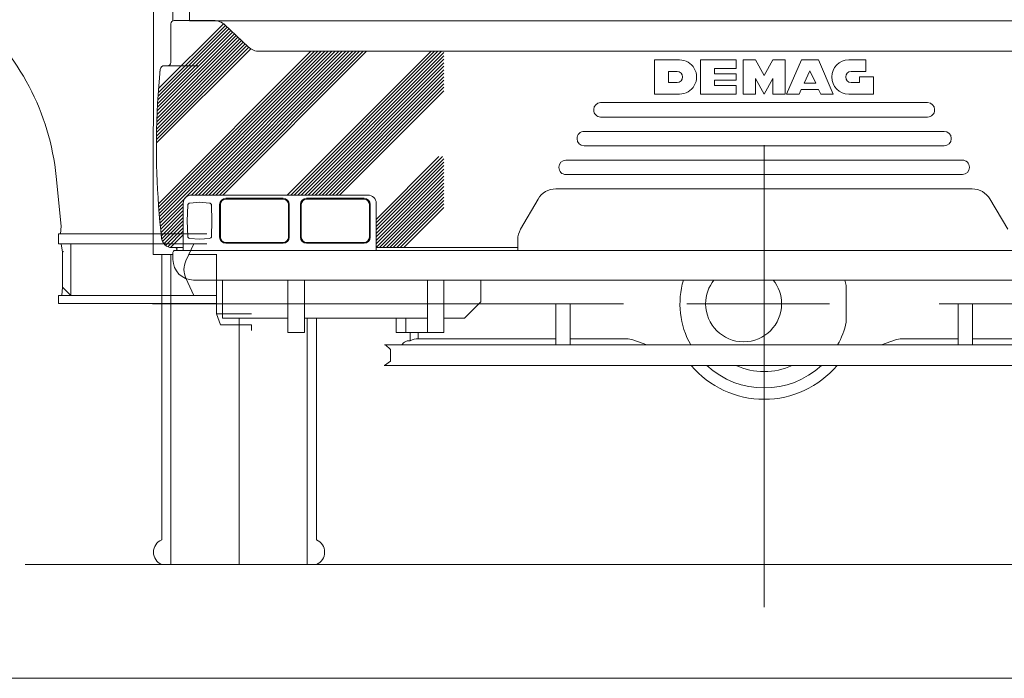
# Model space of a CAD drawing. Extents: x 6150 to 37180, y 3727 to 23870.
# Tile 2 of 27: x 9817 to 12215, y 4500 to 6104. Entities that reach past the tile are written whole.
import ezdxf

# ---------------------------------------------------------------- set-up
doc = ezdxf.new("R2010")
doc.units = 0
doc.header["$LTSCALE"] = 37.5
doc.header["$MEASUREMENT"] = 0
doc.linetypes.add('CENTER', pattern=[50.5, 30, -9, 2.5, -9])
doc.layers.add('10', color=216, linetype='Continuous')
doc.layers.add('11', color=251, linetype='Continuous')

# ---------------------------------------------------------------- blocks, each defined once
blk = doc.blocks.new('*G210')
at = {"layer": '11', "color": 251, "linetype": 'Continuous', "lineweight": 9}
blk.add_line((17110, 4500), (11535.3, 4500), dxfattribs=at)
blk = doc.blocks.new('*G211')
at = {"layer": '11', "color": 251, "linetype": 'Continuous', "lineweight": 9}
for p, q in [((9917.8, 5600.9), (9905.5, 5722.3)), ((9916.4, 5582.7), (9917.8, 5600.9)), ((9911.3, 5557.7), (9911.3, 5582.7)), ((9911.3, 5582.7), (10272.3, 5582.7)), ((9939.5, 5582.7), (9916.4, 5582.7)), ((9952.9, 5582.7), (9939.5, 5582.7)), ((9939.5, 5582.7), (10272.3, 5582.7)), ((10272.3, 5557.7), (9911.3, 5557.7)), ((9921.3, 5537.7), (9917.4, 5557.7)), ((9917.4, 5557.7), (9941.3, 5557.7)), ((9941.3, 5557.7), (9941.3, 5432.6)), ((10240.7, 5557.7), (9941.3, 5557.7)), ((9941.3, 5432.6), (9941.3, 5557.7)), ((10221.5, 5516.8), (10240.7, 5557.7)), ((9923.3, 5539.7), (9921.3, 5537.7)), ((9921.3, 5537.7), (9921.3, 5452.6)), ((10296.1, 5532.1), (10228.7, 5532.1)), ((10296.1, 5532.6), (10296.1, 5412)), ((10241.1, 5432.6), (10221.5, 5474.4)), ((9921.3, 5452.6), (9919, 5432.6)), ((9921.3, 5452.6), (9941.3, 5432.6)), ((9941.3, 5432.6), (9921.3, 5452.6)), ((9911.3, 5432.6), (9911.3, 5412.6)), ((10296.1, 5432.6), (9911.3, 5432.6)), ((9919, 5432.6), (9922.9, 5432.6)), ((9922.9, 5432.6), (9940, 5432.6)), ((9940, 5432.6), (9941.3, 5432.6)), ((9941.3, 5432.6), (10241.1, 5432.6)), ((10213.3, 5432.6), (10230.5, 5432.6)), ((9911.3, 5412.6), (9918.3, 5412.6)), ((9918.3, 5412.6), (10296.1, 5412.6)), ((10296.1, 5412.6), (10296.1, 5398.1)), ((10296.1, 5398.1), (10296.1, 5387.7)), ((10296.1, 5387.7), (10305.7, 5360.6)), ((10296.1, 5387.7), (10381.1, 5387.7)), ((10305.7, 5360.6), (10381.1, 5360.6)), ((6150, 4500), (11724.7, 4500))]:
    blk.add_line(p, q, dxfattribs=at)
at = {"layer": '11', "color": 251, "linetype": 'CENTER', "lineweight": 9}
blk.add_line((10381.1, 5360.6), (10381.1, 5346.9), dxfattribs=at)
at = {"layer": '11', "color": 251, "linetype": 'Continuous', "lineweight": 9}
for centre, radius, start, end in [((9308.6, 5661.8), 600, 5.7865, 49.7564), ((10266.8, 5495.6), 50, 154.9005, -154.9065)]:
    blk.add_arc(centre, radius, start, end, dxfattribs=at)
blk = doc.blocks.new('*G217')
at = {"layer": '10', "color": 216, "linetype": 'Continuous', "lineweight": 9}
for p, q in [((10162.5012, 5532.07692), (10162.5012, 4837.0754)), ((10185.0012, 5532.07692), (10185.0012, 4777.0754)), ((10517.0044, 4777.0754), (10517.0044, 5376.89136)), ((10539.5044, 4977.0766), (10539.5044, 5376.89136)), ((10539.5044, 4837.0754), (10539.5044, 4977.0766)), ((10162.5012, 4777.0754), (10539.5044, 4777.0754))]:
    blk.add_line(p, q, dxfattribs=at)
at = {"layer": '10', "color": 216, "linetype": 'CENTER', "lineweight": 9}
blk.add_line((10351.0024, 4777.0754), (10351.0024, 5376.89136), dxfattribs=at)
at = {"layer": '10', "color": 216, "linetype": 'Continuous', "lineweight": 9}
for centre, radius, start, end in [((10175.0008, 4807.07508), 32.50005, 112.61695, -112.62079), ((10527.0028, 4807.0754), 32.5007, -67.37888, 67.37543)]:
    blk.add_arc(centre, radius, start, end, dxfattribs=at)
blk = doc.blocks.new('*G218')
at = {"layer": '10', "color": 216, "linetype": 'CENTER', "lineweight": 9}
for p, q in [((11630, 5357.37812), (11630, 5469.89156)), ((10140.1932, 5412), (10162.5012, 5412)), ((10162.5012, 5412), (13142.2444, 5412))]:
    blk.add_line(p, q, dxfattribs=at)
at = {"layer": '10', "color": 216, "linetype": 'Continuous', "lineweight": 9}
for p, q in [((11830, 5367), (11830, 5457)), ((11157.5032, 5412), (11122.5032, 5412)), ((11122.5032, 5412), (11122.5032, 5311.91912)), ((11157.5032, 5311.91912), (11157.5032, 5412)), ((12102.4984, 5311.91912), (12102.4984, 5412)), ((12102.4984, 5412), (12137.4984, 5412)), ((12137.4984, 5412), (12137.4984, 5311.91912)), ((10733.3052, 5342.0046), (10733.3052, 5376.89136)), ((10757.154, 5376.89136), (10757.154, 5342.0046)), ((10810, 5342.0046), (10733.3052, 5342.0046)), ((10767.9152, 5322), (10767.9152, 5342.0046)), ((10787.5204, 5342.0046), (10787.5204, 5326.99968)), ((11122.5032, 5326.99968), (10787.5204, 5326.99968)), ((10825.8724, 5342.0046), (10810, 5342.0046)), ((10825.8724, 5342.20388), (10825.8724, 5342.0046)), ((11295.0008, 5326.99968), (11157.5032, 5326.99968)), ((12102.5012, 5326.99968), (11965, 5326.99968)), ((12472.4808, 5326.99968), (12137.502, 5326.99968)), ((10705.1052, 5311.91912), (12554.8964, 5311.91912)), ((10707.8352, 5311.91912), (10719.9548, 5300.43108)), ((10719.9548, 5300.43108), (10719.9548, 5272.6064)), ((10747.9884, 5312.54168), (10751.734, 5316.70184)), ((10763.6268, 5322), (10767.9152, 5322)), ((11344.3696, 5311.91912), (11310.3912, 5324.28516)), ((11949.6108, 5324.28516), (11915.6332, 5311.91912)), ((10704.61, 5261.91944), (11738.3468, 5261.91944)), ((10719.9548, 5272.6064), (10705.1052, 5261.91944)), ((11734.4636, 5261.91944), (12554.8964, 5261.91944))]:
    blk.add_line(p, q, dxfattribs=at)
for centre, radius, start, end in [((11630.0092, 5412.00032), 205.00862, 163.59702, -150.77894165), ((11580.0052, 5411.99908), 92.50417, 141.25542, 179.99844), ((11580.0036, 5412), 92.49695, 0, 38.746456), ((11630.2136, 5412.06348), 204.77765, 12.6765, 16.403486), ((11580.0012, 5412), 92.50061, 180, -90.00037), ((11580, 5412.00032), 92.50061, -90, -0.00055), ((11630.0576, 5411.97408), 204.93838, -29.22363706, -12.67746), ((10787.2812, 5286.99968), 40.00072, 89.659645, 118.95986), ((11295.0008, 5281.99968), 44.99924, 70.001808, 90.001778), ((11965.002, 5282.00092), 44.99878, 90, 109.9989), ((10763.6268, 5305.99872), 16.00128, 90, 138.0136), ((11630, 5412), 232.49993, -139.7952, -40.20264), ((11630, 5412), 205.00002, -132.93605, -47.06131), ((11630, 5412), 164.99927, -114.55052, -65.44598)]:
    blk.add_arc(centre, radius, start, end, dxfattribs=at)
blk = doc.blocks.new('*G215')
at = {"color": 7, "linetype": 'Continuous', "lineweight": 9}
for name in ['*G217', '*G218']:
    blk.add_blockref(name, (0, 0), dxfattribs=at)
blk = doc.blocks.new('*G222')
at = {"layer": '10', "color": 216, "linetype": 'Continuous', "lineweight": 9}
for p, q in [((10225.0008, 5614.21924), (10226.0004, 5652.21944)), ((10231.0004, 5657.21944), (10255.0008, 5659.21924)), ((10255.0008, 5659.21924), (10278.9296, 5657.14832)), ((10284.0004, 5652.14832), (10285.0008, 5614.21924)), ((10226.0004, 5576.21936), (10225.0008, 5614.21924)), ((10285.0008, 5614.21924), (10284.0004, 5576.21936)), ((10255.0008, 5569.21924), (10231.0004, 5571.21936)), ((10279.0004, 5571.21936), (10255.0008, 5569.21924))]:
    blk.add_line(p, q, dxfattribs=at)
at = {"layer": '10', "color": 216, "linetype": 'CENTER', "lineweight": 9}
blk.add_line((10281.0004, 5652.14832), (10281.0004, 5652.06928), dxfattribs=at)
at = {"layer": '10', "color": 216, "linetype": 'Continuous', "lineweight": 9}
for centre, radius, start, end in [((10231.0004, 5652.21944), 5, 90, 180), ((10278.9296, 5652.14832), 5.0708, 0, 90), ((10231.0004, 5576.21936), 5, 180, -90), ((10279.0004, 5576.21936), 5, -90, 0)]:
    blk.add_arc(centre, radius, start, end, dxfattribs=at)
blk = doc.blocks.new('*G223')
at = {"layer": '10', "color": 216, "linetype": 'Continuous', "lineweight": 9}
for p, q in [((10458.4004, 5668.91924), (10318.6004, 5668.91924)), ((10458.4004, 5666.91944), (10318.6004, 5666.91944)), ((10303.6004, 5574.51924), (10303.6004, 5653.91924)), ((10305.6008, 5574.51924), (10305.6008, 5653.91924)), ((10471.4008, 5653.91924), (10471.4008, 5574.51924)), ((10473.4004, 5653.91924), (10473.4004, 5574.51924)), ((10318.6004, 5561.51936), (10458.4004, 5561.51936)), ((10318.6004, 5559.51924), (10458.4004, 5559.51924))]:
    blk.add_line(p, q, dxfattribs=at)
for centre, radius, start, end in [((10318.6004, 5653.91924), 15, 90, 180), ((10318.6004, 5653.91924), 13.00018, 90, 180), ((10458.4004, 5653.91924), 15, 0, 90), ((10458.4004, 5653.91924), 13.00049, 0, 90), ((10318.6004, 5574.51924), 15, 180, -90), ((10318.6004, 5574.51924), 12.99988, 180, -90), ((10458.4004, 5574.51924), 15, -90, 0), ((10458.4004, 5574.51924), 12.99988, -90, 0)]:
    blk.add_arc(centre, radius, start, end, dxfattribs=at)
blk = doc.blocks.new('*G224')
at = {"layer": '10', "color": 216, "linetype": 'Continuous', "lineweight": 9}
for p, q in [((10655.4004, 5668.91924), (10515.6008, 5668.91924)), ((10655.4004, 5666.91944), (10515.6008, 5666.91944)), ((10500.6008, 5574.51924), (10500.6008, 5653.91924)), ((10502.6004, 5574.51924), (10502.6004, 5653.91924)), ((10668.4004, 5653.91924), (10668.4004, 5574.51924)), ((10670.4004, 5653.91924), (10670.4004, 5574.51924)), ((10515.6008, 5561.51936), (10655.4004, 5561.51936)), ((10515.6008, 5559.51924), (10655.4004, 5559.51924))]:
    blk.add_line(p, q, dxfattribs=at)
for centre, radius, start, end in [((10515.6008, 5653.91924), 15, 90, 180), ((10515.6008, 5653.91924), 13.00018, 90, 180), ((10655.4004, 5653.91924), 15, 0, 90), ((10655.4004, 5653.91924), 12.99988, 0, 90), ((10515.6008, 5574.51924), 15, 180, -90), ((10515.6008, 5574.51924), 13.00049, 180, -90), ((10655.4004, 5574.51924), 15, -90, 0), ((10655.4004, 5574.51924), 12.99988, -90, 0)]:
    blk.add_arc(centre, radius, start, end, dxfattribs=at)
blk = doc.blocks.new('*G257')
at = {"layer": '10', "color": 216, "linetype": 'Continuous', "lineweight": 9}
for p, q in [((10311, 5376.89136), (10311, 5469.89156)), ((10940, 5469.89156), (10940, 5416.89104)), ((10940, 5416.89104), (10900.0008, 5376.89136)), ((10469.9996, 5376.89136), (10311, 5376.89136)), ((10810, 5376.89136), (10510, 5376.89136)), ((10900.0008, 5376.89136), (10850.0012, 5376.89136))]:
    blk.add_line(p, q, dxfattribs=at)
blk = doc.blocks.new('*G260')
at = {"layer": '10', "color": 216, "linetype": 'Continuous', "lineweight": 9}
for p, q in [((10810, 5469.89156), (10810, 5342.20388)), ((10850, 5342.20388), (10850, 5469.89156)), ((10810, 5342.20388), (10850, 5342.20388))]:
    blk.add_line(p, q, dxfattribs=at)
blk = doc.blocks.new('*G261')
at = {"layer": '10', "color": 216, "linetype": 'Continuous', "lineweight": 9}
for p, q in [((10469.9996, 5469.89156), (10469.9996, 5342.20388)), ((10510, 5342.20388), (10510, 5469.89156)), ((10469.9996, 5342.20388), (10510, 5342.20388))]:
    blk.add_line(p, q, dxfattribs=at)
blk = doc.blocks.new('*G263')
at = {"layer": '10', "color": 216, "linetype": 'Continuous', "lineweight": 9}
for p, q in [((10229.9996, 7049.39116), (10229.9996, 6100.96596)), ((10229.9996, 6100.96596), (13030.002, 6100.96596))]:
    blk.add_line(p, q, dxfattribs=at)
blk = doc.blocks.new('*G264')
at = {"layer": '10', "color": 216, "linetype": 'Continuous', "lineweight": 9}
blk.add_line((10189.9996, 7041.89116), (10189.9996, 6100.96596), dxfattribs=at)
blk = doc.blocks.new('*G276')
at = {"layer": '10', "color": 216, "linetype": 'CENTER', "lineweight": 9}
blk.add_line((11630, 5469.89156), (11630, 5441.26972), dxfattribs=at)
blk = doc.blocks.new('*G277')
at = {"layer": '10', "color": 216, "linetype": 'Continuous', "lineweight": 9}
for p, q in [((11096.3, 7061.89116), (11096.3, 7067.00076)), ((11096.3, 7067.00076), (11141.9996, 7067.00076)), ((12120.0008, 7067.00076), (12163.7008, 7067.00076)), ((12163.7008, 7067.00076), (12163.7008, 7061.89116))]:
    blk.add_line(p, q, dxfattribs=at)
blk = doc.blocks.new('*G278')
at = {"layer": '10', "color": 216, "linetype": 'Continuous', "lineweight": 9}
for p, q in [((12149.6076, 7077.00356), (11004.0724, 7077.00356)), ((11004.0724, 7077.00356), (11004.0724, 7067.00356)), ((11141.9996, 7077.00356), (11047.5008, 7077.00356)), ((11081.9984, 7077.00356), (11081.9984, 7067.00356)), ((11004.0724, 7067.00356), (12192.486, 7067.00356)), ((11047.5008, 7067.00356), (11141.9996, 7067.00356))]:
    blk.add_line(p, q, dxfattribs=at)
blk = doc.blocks.new('*G279')
at = {"layer": '10', "color": 216, "linetype": 'Continuous', "lineweight": 9}
for p, q in [((12117.9996, 7077.00356), (12120.0008, 7077.00356)), ((12120.0008, 7077.00356), (12255.928, 7077.00356)), ((12178.002, 7077.00356), (12178.002, 7067.00356)), ((12255.928, 7077.00356), (12255.928, 7067.00356)), ((12255.928, 7067.00356), (12120.0008, 7067.00356))]:
    blk.add_line(p, q, dxfattribs=at)
at = {"layer": '10', "color": 216, "linetype": 'CENTER', "lineweight": 9}
blk.add_line((12215.928, 7067.00356), (12215.928, 7077.00356), dxfattribs=at)
blk = doc.blocks.new('*G275')
at = {"color": 7, "linetype": 'Continuous', "lineweight": 9}
for name in ['*G278', '*G279', '*G277', '*G276']:
    blk.add_blockref(name, (0, 0), dxfattribs=at)
blk = doc.blocks.new('*G281')
at = {"layer": '10', "color": 216, "linetype": 'Continuous', "lineweight": 9}
for p, q in [((10140.0008, 7049.89156), (10140.0008, 7061.89116)), ((10140.0008, 7061.89116), (10168, 7061.89116)), ((10142.0004, 6985.22596), (10142.0004, 7059.89156)), ((10142.0004, 7059.89156), (10202.358, 7059.89156)), ((10142.0004, 7059.89156), (10142.0004, 7049.89156)), ((10168, 7061.89116), (10168, 7059.89156)), ((10140.0008, 7049.89156), (10140.0008, 6984.33596)), ((10140.0008, 6973.38996), (10140.0008, 6961.85556)), ((10140.0008, 6957.89196), (10140.0008, 6934.83796)), ((10142.0004, 6961.85556), (10142.0004, 6974.28116)), ((10142.0004, 6933.77836), (10142.0004, 6957.89196)), ((10140.0008, 6907.46476), (10140.0008, 6843.74396)), ((10142.0004, 6842.86636), (10142.0004, 6908.86756)), ((10140.0008, 6695.78996), (10140.0008, 6458.86876)), ((10142.0004, 6448.97636), (10142.0004, 6696.76636)), ((10142.0004, 6458.97596), (10140.0008, 6458.97596)), ((10140.0008, 6458.97596), (10140.0008, 6446.97676)), ((10142.0004, 6447.97516), (10142.0004, 6458.97596)), ((10142.0004, 6447.86796), (10142.0004, 6458.86876)), ((10140.0008, 6446.97676), (10168, 6446.97676)), ((10190, 6436.83996), (10141.9992, 6436.83996)), ((10141.9992, 6436.83996), (10141.9992, 6243.06076)), ((10190, 6448.97636), (10142.0004, 6448.97636)), ((10146, 6447.97516), (10142.0004, 6447.97516)), ((10146, 6448.97636), (10146, 6447.97516)), ((10168, 6446.97676), (10168, 6448.97636)), ((10142.6028, 6237.89236), (10141.9992, 5532.07692)), ((10141.9992, 5532.07692), (10190, 5532.07692))]:
    blk.add_line(p, q, dxfattribs=at)
blk = doc.blocks.new('*G283')
at = {"layer": '10', "color": 216, "linetype": 'CENTER', "lineweight": 9}
for p, q in [((11630, 5469.89156), (11630, 5294.35476)), ((11441.7928, 5412), (11789.1656, 5412))]:
    blk.add_line(p, q, dxfattribs=at)
blk = doc.blocks.new('*G280')
at = {"color": 7, "linetype": 'Continuous', "lineweight": 9}
for name in ['*G281', '*G283']:
    blk.add_blockref(name, (0, 0), dxfattribs=at)
blk = doc.blocks.new('*G292')
at = {"layer": '10', "color": 216, "linetype": 'Continuous', "lineweight": 9}
blk.add_line((9830.0008, 4777.0754), (13430.0008, 4777.0754), dxfattribs=at)
blk = doc.blocks.new('*G294')
at = {"layer": '10', "color": 216, "linetype": 'Continuous', "lineweight": 9}
for p, q in [((10468.5572, 5676.89196), (10818.558, 6026.89196)), ((10827.0428, 6026.89196), (10477.0428, 5676.89196)), ((10485.528, 5676.89196), (10835.528, 6026.89196)), ((10844.0132, 6026.89196), (10494.0132, 5676.89196)), ((10502.4988, 5676.89196), (10849.9904, 6024.38356)), ((10849.9904, 6015.89836), (10510.984, 5676.89196)), ((10519.4692, 5676.89196), (10849.9904, 6007.41276)), ((10849.9904, 5998.92796), (10527.9548, 5676.89196)), ((10536.44, 5676.89196), (10849.9904, 5990.44236)), ((10849.9904, 5981.95716), (10544.9252, 5676.89196)), ((10553.41, 5676.89196), (10849.9904, 5973.47196)), ((10849.9904, 5964.98676), (10561.896, 5676.89196)), ((10570.3808, 5676.89196), (10849.9904, 5956.50136)), ((10849.9904, 5948.01592), (10578.866, 5676.89196)), ((10587.352, 5676.89196), (10849.9904, 5939.53084)), ((10849.9904, 5931.0454), (10595.8368, 5676.89196))]:
    blk.add_line(p, q, dxfattribs=at)
blk = doc.blocks.new('*G296')
at = {"layer": '10', "color": 216, "linetype": 'Continuous', "lineweight": 9}
for p, q in [((10525.9456, 6026.89196), (10154.6484, 5655.59588)), ((10155.3596, 5647.82124), (10534.4308, 6026.89196)), ((10542.9156, 6026.89196), (10156.07, 5640.04656)), ((10156.7804, 5632.27192), (10551.4016, 6026.89196)), ((10559.8868, 6026.89196), (10157.4916, 5624.49724)), ((10158.202, 5616.7226), (10568.3716, 6026.89196)), ((10576.8576, 6026.89196), (10222.3352, 5672.3708)), ((10235.342, 5676.89196), (10585.3424, 6026.89196)), ((10593.8276, 6026.89196), (10243.8276, 5676.89196)), ((10252.3128, 5676.89196), (10602.3128, 6026.89196)), ((10610.7984, 6026.89196), (10260.798, 5676.89196)), ((10269.2828, 5676.89196), (10619.2836, 6026.89196)), ((10627.7688, 6026.89196), (10277.7688, 5676.89196)), ((10286.2536, 5676.89196), (10636.2544, 6026.89196)), ((10644.7396, 6026.89196), (10294.7388, 5676.89196)), ((10303.2248, 5676.89196), (10653.2248, 6026.89196)), ((10661.7096, 6026.89196), (10311.7096, 5676.89196)), ((10219.5224, 5669.55736), (10158.9124, 5608.94796)), ((10159.6228, 5601.17328), (10215.0008, 5656.5508)), ((10215.0008, 5648.06568), (10160.334, 5593.39864)), ((10161.0444, 5585.62396), (10215.0008, 5639.58028)), ((10215.0008, 5631.09484), (10161.7548, 5577.84932)), ((10162.5024, 5570.11156), (10215.0008, 5622.60976)), ((10215.0008, 5614.12432), (10164.446, 5563.56952)), ((10167.668, 5558.30648), (10215.0008, 5605.63924)), ((10215.0008, 5597.1538), (10171.9448, 5554.0978)), ((10177.2824, 5550.9502), (10215.0008, 5588.66872)), ((10215.0008, 5580.18328), (10183.9272, 5549.10936))]:
    blk.add_line(p, q, dxfattribs=at)
blk = doc.blocks.new('*G297')
at = {"layer": '10', "color": 216, "linetype": 'Continuous', "lineweight": 9}
for p, q in [((10155.0696, 5936.03076), (10312.956, 6093.91756)), ((10151.8532, 5881.90296), (10339.4996, 6069.54956)), ((10335.1204, 6073.65516), (10152.3896, 5890.92424)), ((10152.9256, 5899.94556), (10330.7412, 6077.76076)), ((10326.3612, 6081.86676), (10153.4616, 5908.96688)), ((10153.9972, 5917.98816), (10321.982, 6085.97236)), ((10317.602, 6090.07836), (10154.534, 5927.00948)), ((10150.5868, 5829.7246), (10365.7764, 6044.91476)), ((10361.3972, 6049.02076), (10150.7828, 5838.40564)), ((10150.978, 5847.08668), (10357.018, 6053.12596)), ((10352.638, 6057.23196), (10151.174, 5855.7674)), ((10151.3696, 5864.44844), (10348.2588, 6061.33796)), ((10343.8796, 6065.44356), (10151.5652, 5873.12948)), ((10379.4172, 6033.09876), (10150, 5803.68184)), ((10150.1956, 5812.36284), (10374.5552, 6036.72236)), ((10370.1564, 6040.80876), (10150.3912, 5821.04388))]:
    blk.add_line(p, q, dxfattribs=at)
blk = doc.blocks.new('*G298')
at = {"layer": '10', "color": 216, "linetype": 'Continuous', "lineweight": 9}
for p, q in [((10685.0012, 5608.94856), (10846.4448, 5770.39204)), ((10837.9592, 5770.39204), (10685.0012, 5617.43396)), ((10849.9904, 5765.45244), (10685.0012, 5600.46344)), ((10685.0012, 5591.97804), (10849.9904, 5756.96704)), ((10849.9904, 5748.48192), (10685.0012, 5583.49292)), ((10685.0012, 5575.00752), (10849.9904, 5739.99652)), ((10849.9904, 5731.5114), (10685.0012, 5566.5224)), ((10685.0012, 5558.037), (10849.9904, 5723.026)), ((10849.9904, 5714.54088), (10685.0012, 5549.55156)), ((10692.8268, 5548.89208), (10849.9904, 5706.05548)), ((10849.9904, 5697.57008), (10701.3124, 5548.89208)), ((10709.7976, 5548.89208), (10849.9904, 5689.08496)), ((10849.9904, 5680.59956), (10718.2828, 5548.89208)), ((10726.7676, 5548.89208), (10849.9904, 5672.11444)), ((10849.9904, 5663.62904), (10735.2536, 5548.89208)), ((10743.7384, 5548.89208), (10849.9904, 5655.14392)), ((10849.9904, 5646.65852), (10752.2236, 5548.89208))]:
    blk.add_line(p, q, dxfattribs=at)
blk = doc.blocks.new('*G301')
at = {"layer": '10', "color": 216, "linetype": 'Continuous', "lineweight": 9}
for p, q in [((11363.3344, 5922.78368), (11363.3344, 6005.99916)), ((11363.3344, 6005.99916), (11423.854, 6005.99916)), ((11474.9184, 5922.78368), (11474.9184, 6005.99916)), ((11474.9184, 6005.99916), (11561.9156, 6005.99916)), ((11561.9156, 6005.99916), (11561.9156, 5985.19556)), ((11609.1968, 6005.99916), (11578.9368, 6005.99916)), ((11578.9368, 6005.99916), (11578.9368, 5922.78368)), ((11630, 5968.17396), (11609.1968, 6005.99916)), ((11650.804, 6005.99916), (11630, 5968.17396)), ((11681.0644, 6005.99916), (11650.804, 6005.99916)), ((11681.0644, 5922.78368), (11681.0644, 6005.99916)), ((11720.7812, 6005.99916), (11684.8468, 5922.78368)), ((11762.3884, 6005.99916), (11720.7812, 6005.99916)), ((11798.3216, 5922.78368), (11762.3884, 6005.99916)), ((11836.1476, 6005.99916), (11877.754, 6005.99916)), ((11877.754, 6005.99916), (11877.754, 5977.62956)), ((11397.3768, 5951.15252), (11397.3768, 5977.62956)), ((11397.3768, 5977.62956), (11418.1812, 5977.62956)), ((11561.9156, 5985.19556), (11508.96, 5985.19556)), ((11508.96, 5985.19556), (11508.96, 5971.95596)), ((11508.96, 5971.95596), (11561.9156, 5971.95596)), ((11561.9156, 5971.95596), (11561.9156, 5956.82668)), ((11741.5848, 5979.52196), (11727.4628, 5949.26196)), ((11755.7056, 5949.26196), (11741.5848, 5979.52196)), ((11862.6248, 5977.62956), (11841.8216, 5977.62956)), ((11877.754, 5977.62956), (11862.6248, 5977.62956)), ((11418.1812, 5951.15252), (11397.3768, 5951.15252)), ((11561.9156, 5956.82668), (11508.96, 5956.82668)), ((11508.96, 5956.82668), (11508.96, 5943.58812)), ((11609.1968, 5922.78368), (11609.1968, 5960.60964)), ((11609.1968, 5960.60964), (11630, 5922.78368)), ((11630, 5922.78368), (11650.804, 5960.60964)), ((11650.804, 5960.60964), (11650.804, 5922.78368)), ((11727.4628, 5949.26196), (11755.7056, 5949.26196)), ((11841.8216, 5951.15252), (11862.6248, 5951.15252)), ((11862.6248, 5951.15252), (11862.6248, 5964.39116)), ((11862.6248, 5964.39116), (11896.6676, 5964.39116)), ((11896.6676, 5964.39116), (11896.6676, 5922.78368)), ((11508.96, 5943.58812), (11561.9156, 5943.58812)), ((11561.9156, 5943.58812), (11561.9156, 5922.78368)), ((11715.1068, 5922.78368), (11720.4024, 5934.13104)), ((11720.4024, 5934.13104), (11762.7664, 5934.13104)), ((11762.7664, 5934.13104), (11768.0628, 5922.78368)), ((11423.8544, 5922.78368), (11363.3344, 5922.78368)), ((11561.9156, 5922.78368), (11474.9184, 5922.78368)), ((11578.9368, 5922.78368), (11609.1968, 5922.78368)), ((11650.804, 5922.78368), (11681.0644, 5922.78368)), ((11684.8468, 5922.78368), (11715.1068, 5922.78368)), ((11768.0628, 5922.78368), (11798.3216, 5922.78368)), ((11896.6676, 5922.78368), (11836.1476, 5922.78368))]:
    blk.add_line(p, q, dxfattribs=at)
for centre, radius, start, end in [((11423.8544, 5964.39116), 41.60736, -90, 90.00085), ((11836.1476, 5964.39116), 41.60797, 90, -90), ((11418.1812, 5964.39116), 13.23853, -90, 90), ((11841.8216, 5964.39116), 13.23853, 90, -90)]:
    blk.add_arc(centre, radius, start, end, dxfattribs=at)
blk = doc.blocks.new('*G213')
at = {"layer": '10', "color": 216, "linetype": 'CENTER', "lineweight": 9}
blk.add_line((11630, 4673.6), (11630, 7418.7), dxfattribs=at)
at = {"layer": '10', "color": 216, "linetype": 'Continuous', "lineweight": 9}
for p, q in [((10185, 6093.9), (10185, 5999.9)), ((10289.2, 6101.9), (10193, 6101.9)), ((10373.5, 6037.7), (10316.5, 6091.1)), ((12859.2, 6026.9), (10400.8, 6026.9)), ((10159.2, 5983.2), (10157.2, 5962.7)), ((10158.4, 5975.1), (10159.1, 5982.9)), ((10169.1, 5991.9), (10250.8, 5991.9)), ((10177, 5991.9), (10173.2, 5991.9)), ((10157.2, 5962.7), (10155.5, 5941.9)), ((10155.5, 5941.9), (10154, 5921)), ((10152.7, 5899.9), (10151.7, 5878.6)), ((10154, 5921), (10152.7, 5899.9)), ((12028.2, 5901.9), (11231.8, 5901.9)), ((10151.7, 5878.6), (10150.9, 5857.1)), ((11214.8, 5884.9), (11214.8, 5883.9)), ((12045.2, 5883.9), (12045.2, 5884.9)), ((10150.9, 5857.1), (10150.3, 5835.4)), ((11231.8, 5866.9), (12028.2, 5866.9)), ((10150.3, 5835.4), (10150, 5813.6)), ((12068.7, 5831.9), (11191.3, 5831.9)), ((10150, 5813.6), (10149.9, 5791.6)), ((11174.3, 5814.9), (11174.3, 5813.9)), ((12085.7, 5813.9), (12085.7, 5814.9)), ((10149.9, 5791.6), (10150, 5769.4)), ((11191.3, 5796.9), (12068.7, 5796.9)), ((10150, 5769.4), (10150.3, 5749.7)), ((12113, 5761.9), (11147, 5761.9)), ((10150.3, 5749.7), (10150.9, 5730)), ((11130, 5744.9), (11130, 5743.9)), ((12130, 5743.9), (12130, 5744.9)), ((10150.9, 5730), (10151.6, 5710.2)), ((10151.6, 5710.2), (10152.5, 5690.4)), ((11147, 5726.9), (12113, 5726.9)), ((10152.5, 5690.4), (10153.7, 5670.6)), ((12136.8, 5691.9), (11122.4, 5692)), ((10153.7, 5670.6), (10155, 5650.7)), ((10665, 5676.9), (10235, 5676.9)), ((11079.2, 5667), (11036.7, 5593.5)), ((12223.3, 5593.5), (12179.8, 5667.3)), ((10155, 5650.7), (10156.5, 5630.8)), ((10215, 5656.9), (10215, 5541.9)), ((10685, 5541.9), (10685, 5656.9)), ((10156.5, 5630.8), (10158.3, 5610.9)), ((10158.3, 5610.9), (10160.2, 5591)), ((10160.2, 5591), (10162.4, 5571.1)), ((11030, 5568.5), (11030, 5541.9)), ((10187.2, 5548.9), (10215, 5548.9)), ((10196.5, 5548.9), (10192.3, 5548.9)), ((13065, 5541.9), (10195, 5541.9)), ((10195, 5541.9), (10196.5, 5541.9)), ((11030, 5548.9), (10685, 5548.9)), ((10190, 5536.9), (10190, 5519.9)), ((10240, 5469.9), (13020, 5469.9))]:
    blk.add_line(p, q, dxfattribs=at)
for centre, radius, start, end in [((10193, 6093.9), 8, 90, -179.9956), ((10289.2, 6061.9), 40, 46.8511, 90.0021), ((10400.8, 6066.9), 40, -133.1505, -90.0014), ((10177, 5999.9), 8, -90, 0.0066), ((10169.1, 5981.9), 10, 90, 174.4728), ((11231.8, 5884.9), 17, 90, 179.9979), ((12028.2, 5884.9), 17, 0, 89.9979), ((11231.8, 5883.9), 17, 180, -89.9948), ((12028.3, 5883.9), 17, -90, 0.0041), ((11191.3, 5814.9), 17, 90, -179.9979), ((12068.7, 5814.9), 17, 0, 89.9979), ((11191.3, 5813.9), 17, 180, -90.001), ((12068.7, 5813.9), 17, -90, -0.0021), ((11147, 5744.9), 17, 90, 180), ((12113, 5744.9), 17, 0, 90.0031), ((11147, 5743.9), 17, 180, -89.999), ((12113, 5743.9), 17, -90, 0), ((11122.5, 5642), 50, 90.1005, 149.9972), ((12136.8, 5641.9), 50, 30.5045, 90.0001), ((10235, 5656.9), 20, 90, 179.9983), ((10665, 5656.9), 20, 0, 90), ((11080, 5568.5), 50, 149.9979, 179.9992), ((10187.2, 5573.9), 25, -173.5706, -89.9998), ((10195, 5536.9), 5, 90, 179.993), ((10196.5, 5545.4), 3.5, -90, 90), ((10240, 5519.9), 50, 180, -90)]:
    blk.add_arc(centre, radius, start, end, dxfattribs=at)
at = {"color": 7, "linetype": 'Continuous', "lineweight": 9}
for name in ['*G275', '*G280', '*G264', '*G263', '*G297', '*G296', '*G294', '*G301', '*G298', '*G223', '*G224', '*G222', '*G215', '*G257', '*G261', '*G260', '*G292']:
    blk.add_blockref(name, (0, 0), dxfattribs=at)

msp = doc.modelspace()

# ---------------------------------------------------------------- block references
at = {"color": 7, "linetype": 'Continuous', "lineweight": 9}
for name in ['*G213', '*G211', '*G210']:
    msp.add_blockref(name, (0, 0), dxfattribs=at)

doc.saveas('drawing.dxf')
